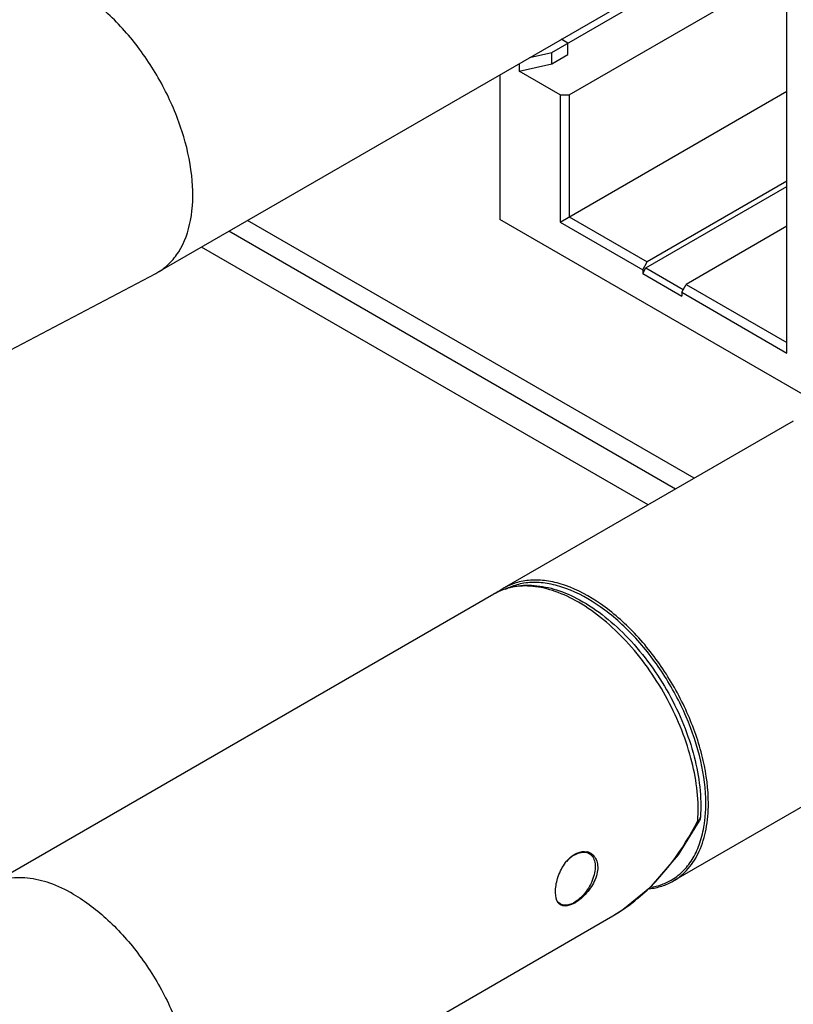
# Model space of a CAD drawing. Header units: inches. Extents: x 0 to 34, y 0 to 22.
# Tile 10 of 157: x 2.332 to 2.963, y 4.649 to 5.452. Entities that reach past the tile are written whole.
import ezdxf

# ---------------------------------------------------------------- set-up
doc = ezdxf.new("R2010")
doc.units = ezdxf.units.IN
doc.header["$LTSCALE"] = 1.87
doc.header["$MEASUREMENT"] = 0
doc.layers.get('0').update_dxf_attribs({"linetype": 'CONTINUOUS'})
doc.layers.add('02___PRT_ALL_AXES', color=7, linetype='CONTINUOUS')

msp = doc.modelspace()

# ---------------------------------------------------------------- linework, layer by layer
at = {"color": 7, "linetype": 'CONTINUOUS'}
for p, q in [((2.76568, 5.42559), (2.92186, 5.51576)), ((2.78, 5.39099), (2.95766, 5.49357)), ((2.95766, 5.18034), (2.95766, 5.4951)), ((2.77894, 5.43325), (2.77355, 5.43636)), ((2.77894, 5.42406), (2.77894, 5.43325)), ((2.74771, 5.42144), (2.76568, 5.42559)), ((2.76568, 5.41641), (2.76568, 5.42559)), ((2.76568, 5.41641), (2.77894, 5.42406)), ((2.73917, 5.41651), (2.73917, 5.41028)), ((2.73917, 5.41028), (2.76568, 5.41641)), ((2.72326, 5.40732), (2.72326, 5.28934)), ((2.77258, 5.39099), (2.73917, 5.41028)), ((2.77258, 5.28719), (2.95766, 5.39405)), ((2.77258, 5.39099), (2.77258, 5.28719)), ((2.77258, 5.39099), (2.78, 5.39099)), ((2.78, 5.39099), (2.78, 5.29148)), ((2.95766, 5.32057), (2.84364, 5.25474)), ((2.84258, 5.24984), (2.95766, 5.31628)), ((2.98436, 5.13859), (2.72326, 5.28934)), ((2.77258, 5.28719), (2.83993, 5.24831)), ((2.78, 5.29148), (2.84364, 5.25474)), ((2.95766, 5.28383), (2.87546, 5.23637)), ((2.84433, 5.05643), (2.47991, 5.26683)), ((2.83993, 5.24831), (2.84364, 5.25474)), ((2.83993, 5.24525), (2.84258, 5.24984)), ((2.83993, 5.24831), (2.83993, 5.24525)), ((2.84258, 5.24984), (2.87308, 5.23224)), ((2.83993, 5.24525), (2.87175, 5.22688)), ((2.87175, 5.22994), (2.87546, 5.23637)), ((2.87546, 5.23637), (2.95766, 5.18891)), ((2.87175, 5.22994), (2.87175, 5.22688)), ((2.87175, 5.22994), (2.95766, 5.18034)), ((2.86905, 4.77097), (2.88617, 4.79863)), ((2.81555, 4.72102), (2.81557, 4.72103))]:
    msp.add_line(p, q, dxfattribs=at)
at = {"color": 3, "linetype": 'CONTINUOUS'}
msp.add_line((2.86664, 5.06931), (2.50222, 5.2797), dxfattribs=at)
at = {"color": 7, "linetype": 'CONTINUOUS'}
msp.add_lwpolyline([(2.81556, 4.72103), (2.82378, 4.72617), (2.84724, 4.74546), (2.86905, 4.77097)], dxfattribs=at)
for centre, radius, start, end in [((2.75054, 4.94774), 0.04723, 120.01329, 126.7266), ((2.76939, 4.80744), 0.1158, 355.59754, 356.96993)]:
    msp.add_arc(centre, radius, start, end, dxfattribs=at)
for points, knots in [([(2.71856, 4.98382), (2.72335, 4.98658), (2.73415, 4.99062), (2.75187, 4.99147), (2.77039, 4.98754), (2.78236, 4.98224), (2.78832, 4.979)], [0, 0, 0, 0, 0.227496, 0.464886, 0.720718, 1, 1, 1, 1]), ([(2.78758, 4.97698), (2.78153, 4.98048), (2.76948, 4.98622), (2.75096, 4.99068), (2.73358, 4.99025), (2.72312, 4.98645), (2.71856, 4.98382)], [0, 0, 0, 0, 0.28979, 0.549051, 0.782225, 1, 1, 1, 1]), ([(2.89355, 4.81274), (2.89355, 4.82454), (2.89025, 4.84935), (2.87793, 4.88577), (2.85894, 4.92087), (2.83482, 4.95174), (2.80753, 4.97591), (2.78283, 4.98942), (2.7635, 4.99456), (2.7502, 4.99554), (2.73782, 4.99372), (2.73032, 4.99061), (2.72692, 4.98864)], [0, 0, 0, 0, 0.128682, 0.270274, 0.417429, 0.561775, 0.695446, 0.812711, 0.864676, 0.91251, 0.95714, 1, 1, 1, 1]), ([(2.89146, 4.81274), (2.89146, 4.82432), (2.88824, 4.84868), (2.87622, 4.88447), (2.85767, 4.91899), (2.83408, 4.94946), (2.80733, 4.97345), (2.78309, 4.98701), (2.76406, 4.99238), (2.75093, 4.9936), (2.73866, 4.99211), (2.73118, 4.98924), (2.72777, 4.98741)], [0, 0, 0, 0, 0.128331, 0.269496, 0.416288, 0.560476, 0.69429, 0.811996, 0.864237, 0.912327, 0.957127, 1, 1, 1, 1]), ([(2.88502, 4.80132), (2.88588, 4.81755), (2.88091, 4.8524), (2.86036, 4.90169), (2.82916, 4.9455), (2.802, 4.96866), (2.78758, 4.97698)], [0, 0, 0, 0, 0.233452, 0.496127, 0.76093, 1, 1, 1, 1]), ([(2.78832, 4.979), (2.80316, 4.97095), (2.83111, 4.94788), (2.86297, 4.9036), (2.88371, 4.85352), (2.88827, 4.81799), (2.887, 4.8015)], [0, 0, 0, 0, 0.238965, 0.503375, 0.765871, 1, 1, 1, 1]), ([(2.86496, 4.74955), (2.86951, 4.75218), (2.87803, 4.75934), (2.8871, 4.77417), (2.89249, 4.79244), (2.89355, 4.80574), (2.89355, 4.81274)], [0, 0, 0, 0, 0.217772, 0.450955, 0.710191, 1, 1, 1, 1]), ([(2.89015, 4.79517), (2.89037, 4.79658), (2.89115, 4.8024), (2.89146, 4.80829), (2.89146, 4.81274)], [0, 0, 0, 0, 0.241871, 1, 1, 1, 1]), ([(2.81556, 4.72103), (2.82281, 4.72521), (2.85136, 4.74562), (2.87279, 4.77487), (2.88484, 4.79855)], [0, 0, 0, 0, 0.239422, 1, 1, 1, 1]), ([(2.88484, 4.79855), (2.88501, 4.79865), (2.88561, 4.79903), (2.88615, 4.79954), (2.88644, 4.79997)], [0, 0, 0, 0, 0.267766, 1, 1, 1, 1]), ([(2.88484, 4.79855), (2.88514, 4.79849), (2.88555, 4.79839), (2.8861, 4.79849), (2.88617, 4.79862)], [0, 0, 0, 0, 0.663613, 1, 1, 1, 1]), ([(2.8641, 4.75077), (2.86752, 4.75286), (2.874, 4.7581), (2.88164, 4.76844), (2.88721, 4.78103), (2.88938, 4.7903), (2.89015, 4.79517)], [0, 0, 0, 0, 0.227007, 0.464722, 0.720817, 1, 1, 1, 1]), ([(2.84529, 4.74327), (2.84878, 4.74364), (2.85561, 4.74503), (2.862, 4.74784), (2.86496, 4.74955)], [0, 0, 0, 0, 0.50692, 1, 1, 1, 1]), ([(2.84623, 4.74441), (2.84941, 4.74488), (2.85563, 4.74639), (2.86142, 4.74914), (2.8641, 4.75077)], [0, 0, 0, 0, 0.506056, 1, 1, 1, 1])]:
    msp.add_open_spline(points, degree=3, knots=knots, dxfattribs=at)
for points in [[(2.72777, 4.98741), (2.72775, 4.9874), (2.72773, 4.98739), (2.72771, 4.98738)], [(2.887, 4.8015), (2.88693, 4.80051), (2.88664, 4.79951), (2.88617, 4.79862)], [(2.88644, 4.79997), (2.88675, 4.80042), (2.88696, 4.80096), (2.887, 4.8015)]]:
    msp.add_open_spline(points, degree=3, dxfattribs=at)
at = {"layer": '02___PRT_ALL_AXES', "color": 7, "linetype": 'CONTINUOUS'}
for p, q in [((2.44424, 5.24623), (2.8566, 5.48431)), ((1.93172, 4.97672), (2.44265, 5.24535)), ((2.44265, 5.24535), (2.44424, 5.24623)), ((2.96285, 5.12486), (2.72692, 4.98864)), ((2.3062, 4.74574), (2.71856, 4.98382)), ((3.10089, 4.88576), (2.86496, 4.74955)), ((2.79418, 4.77322), (2.79626, 4.77202)), ((2.78445, 4.77085), (2.7872, 4.77217)), ((2.77079, 4.73258), (2.77264, 4.73111)), ((2.77118, 4.73195), (2.77264, 4.73111)), ((2.77489, 4.7293), (2.77308, 4.73)), ((2.44424, 4.50665), (2.81554, 4.72102))]:
    msp.add_line(p, q, dxfattribs=at)
at = {"layer": '02___PRT_ALL_AXES', "color": 3, "linetype": 'CONTINUOUS'}
msp.add_line((2.88202, 5.07819), (2.51759, 5.28858), dxfattribs=at)
at = {"layer": '02___PRT_ALL_AXES', "color": 7, "linetype": 'CONTINUOUS'}
for centre, radius, start, end in [((2.79213, 4.76284), 0.01076, 73.73183, 78.70098), ((2.79222, 4.76313), 0.01046, 60.05458, 73.7191), ((2.79221, 4.76316), 0.01044, 46.24634, 59.95507), ((2.77696, 4.7362), 0.00735, 216.77493, 222.62597), ((2.77647, 4.73575), 0.00668, 222.63054, 230.64059), ((2.77623, 4.73547), 0.00631, 230.68187, 239.97098), ((2.77662, 4.738), 0.00796, 240.01902, 252.25426), ((2.77045, 4.75597), 0.02808, 300.00147, 300.6323)]:
    msp.add_arc(centre, radius, start, end, dxfattribs=at)
for points, knots in [([(2.44424, 5.24623), (2.44765, 5.2482), (2.4541, 5.25314), (2.46482, 5.26669), (2.47281, 5.28995), (2.47352, 5.32238), (2.46624, 5.35814), (2.45156, 5.39446), (2.43066, 5.42845), (2.40528, 5.45733), (2.38544, 5.47259), (2.37522, 5.47849)], [0, 0, 0, 0, 0.042879, 0.087529, 0.186936, 0.304251, 0.43798, 0.58239, 0.729612, 0.871255, 1, 1, 1, 1]), ([(2.78449, 4.77143), (2.78528, 4.77189), (2.78829, 4.77337), (2.79185, 4.77387), (2.79424, 4.77339)], [0, 0, 0, 0, 0.273328, 1, 1, 1, 1]), ([(2.7872, 4.77217), (2.78802, 4.77249), (2.78963, 4.77297), (2.79204, 4.77321), (2.79429, 4.77293), (2.79565, 4.77237), (2.79626, 4.77202)], [0, 0, 0, 0, 0.279519, 0.535477, 0.772906, 1, 1, 1, 1]), ([(2.77108, 4.7318), (2.76937, 4.73408), (2.76819, 4.74127), (2.77017, 4.75216), (2.77525, 4.76335), (2.78112, 4.76949), (2.78449, 4.77143)], [0, 0, 0, 0, 0.19007, 0.452821, 0.74026, 1, 1, 1, 1]), ([(2.78445, 4.77085), (2.78328, 4.77017), (2.78098, 4.76855), (2.77893, 4.76662), (2.77793, 4.76555)], [0, 0, 0, 0, 0.480739, 1, 1, 1, 1]), ([(2.79626, 4.77202), (2.79685, 4.77168), (2.79795, 4.77084), (2.79928, 4.76916), (2.80027, 4.7671), (2.80091, 4.76473), (2.8012, 4.76207), (2.8011, 4.75812), (2.80003, 4.75287), (2.79752, 4.74666), (2.79394, 4.74084), (2.7896, 4.7359), (2.7862, 4.73328), (2.78445, 4.73228)], [0, 0, 0, 0, 0.042849, 0.087467, 0.135288, 0.187239, 0.243731, 0.304738, 0.438374, 0.582683, 0.729799, 0.871353, 1, 1, 1, 1]), ([(2.79943, 4.7707), (2.80051, 4.76967), (2.80232, 4.76698), (2.80345, 4.76203), (2.80307, 4.75644), (2.80058, 4.74851), (2.79471, 4.7396), (2.78827, 4.73389), (2.78475, 4.73181)], [0, 0, 0, 0, 0.096543, 0.203026, 0.32234, 0.453879, 0.735989, 1, 1, 1, 1]), ([(2.37522, 4.73891), (2.36917, 4.7424), (2.35712, 4.74814), (2.3386, 4.75261), (2.32122, 4.75217), (2.31076, 4.74837), (2.3062, 4.74574)], [0, 0, 0, 0, 0.289743, 0.549073, 0.782217, 1, 1, 1, 1]), ([(2.37522, 4.73891), (2.38544, 4.73301), (2.40528, 4.71774), (2.43066, 4.68886), (2.45156, 4.65487), (2.46624, 4.61855), (2.47352, 4.58279), (2.47281, 4.55037), (2.46482, 4.52711), (2.4541, 4.51355), (2.44765, 4.50861), (2.44424, 4.50665)], [0, 0, 0, 0, 0.128745, 0.270388, 0.41761, 0.56202, 0.695749, 0.813064, 0.912471, 0.957121, 1, 1, 1, 1]), ([(2.77419, 4.73042), (2.77494, 4.73018), (2.77656, 4.72991), (2.77913, 4.73011), (2.78182, 4.73091), (2.78357, 4.73177), (2.78445, 4.73228)], [0, 0, 0, 0, 0.218985, 0.455454, 0.715083, 1, 1, 1, 1]), ([(2.78449, 4.73165), (2.78363, 4.73116), (2.7807, 4.72966), (2.77717, 4.72879), (2.77489, 4.7293)], [0, 0, 0, 0, 0.297692, 1, 1, 1, 1])]:
    msp.add_open_spline(points, degree=3, knots=knots, dxfattribs=at)

doc.saveas('drawing.dxf')
